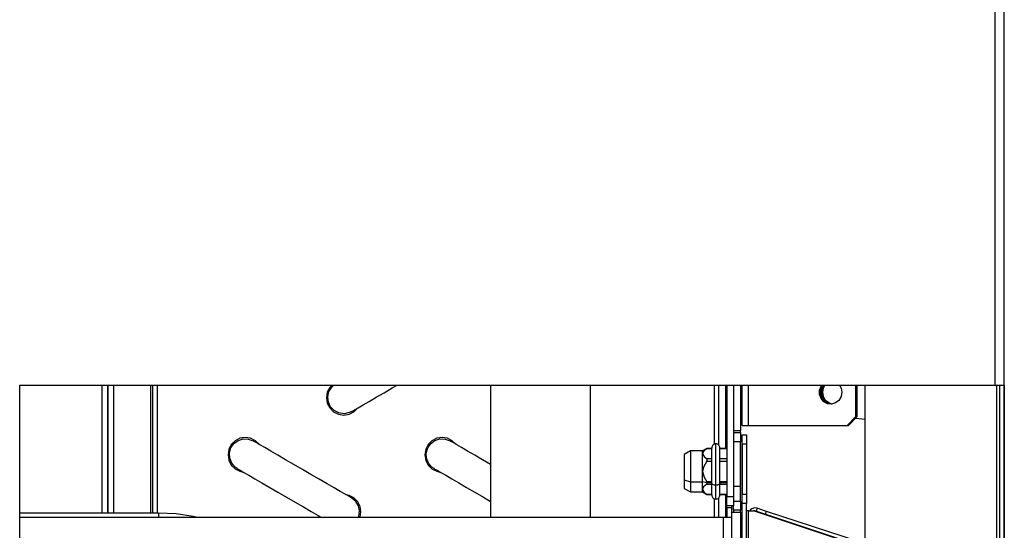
# Model space of a CAD drawing. Header units: millimetres. Extents: x 0 to 39025, y -31299 to 8400.
# Tile 205 of 256: x 17441 to 17657, y -13677 to -13565. Entities that reach past the tile are written whole.
import ezdxf

# ---------------------------------------------------------------- set-up
doc = ezdxf.new("R2010")
doc.units = ezdxf.units.MM

# ---------------------------------------------------------------- blocks, each defined once
blk = doc.blocks.new('*U63')
at = {"lineweight": 25}
for points in [[(713, 557.15), (713, 557.15), (713, 1241.42), (713, 1241.42)], [(715, 557.15), (715, 557.15), (715, 1241.81), (715, 1241.81)], [(498.4, 557.15), (498.4, 557.15), (713, 557.15), (713, 557.15)], [(498.4, 16.45), (498.4, 16.45), (498.4, 557.15), (498.4, 557.15)], [(516.46, 557.15), (516.46, 557.15), (516.46, 529), (516.46, 529)], [(517.69, 557.15), (517.69, 557.15), (517.69, 529), (517.69, 529)], [(517.82, 557.15), (517.82, 557.15), (517.82, 529), (517.82, 529)], [(519.05, 557.15), (519.05, 557.15), (519.05, 529), (519.05, 529)], [(527.2, 557.15), (527.2, 557.15), (527.2, 529), (527.2, 529)], [(527.65, 557.15), (527.65, 557.15), (527.65, 529), (527.65, 529)], [(528.65, 557.15), (528.65, 557.15), (528.65, 529), (528.65, 529)], [(601.98, 557.15), (601.98, 557.15), (601.98, 528.1), (601.98, 528.1)], [(623.98, 528.1), (623.98, 528.1), (623.98, 557.15), (623.98, 557.15)], [(651.15, 557.15), (651.15, 557.15), (651.15, 544.12), (651.15, 544.12)], [(652.15, 557.15), (652.15, 557.15), (652.15, 543.99), (652.15, 543.99)], [(653.65, 557.15), (653.65, 557.15), (653.65, 543.21), (653.65, 543.21)], [(653.95, 557.15), (653.95, 557.15), (653.95, 532.62), (653.95, 532.62)], [(655.45, 557.15), (655.45, 557.15), (655.45, 532.62), (655.45, 532.62)], [(656.95, 557.15), (656.95, 557.15), (656.95, 547.2), (656.95, 547.2)], [(657.32, 548.25), (657.32, 548.25), (657.32, 557.15), (657.32, 557.15)], [(658.7, 548.25), (658.7, 548.25), (658.7, 557.15), (658.7, 557.15)], [(682.32, 550.26), (682.32, 550.26), (682.32, 557.15), (682.32, 557.15)], [(682.63, 550.26), (682.63, 550.26), (682.63, 557.15), (682.63, 557.15)], [(684.42, 18.46), (684.42, 18.46), (684.42, 557.15), (684.42, 557.15)], [(713.31, 557.15), (713.31, 557.15), (713.31, 16.45), (713.31, 16.45)], [(713.91, 557.15), (713.91, 557.15), (713.91, 16.45), (713.91, 16.45)], [(714.96, 557.15), (714.96, 557.15), (714.96, 16.45), (714.96, 16.45)], [(715, 85.75), (715, 85.75), (715, 557.15), (715, 557.15)], [(682.32, 550.26), (682.32, 550.26), (680.42, 548.25), (680.42, 548.25)], [(680.72, 548.25), (680.72, 548.25), (682.63, 550.26), (682.63, 550.26)], [(682.63, 550.26), (682.63, 550.26), (682.32, 550.26), (682.32, 550.26)], [(658.7, 548.25), (658.7, 548.25), (680.42, 548.25), (680.42, 548.25)], [(680.42, 548.25), (680.42, 548.25), (680.72, 548.25), (680.72, 548.25)], [(682.23, 549.85), (682.23, 549.85), (684.42, 549.68), (684.42, 549.68)], [(653.65, 547.2), (653.65, 547.2), (653.95, 547.2), (653.95, 547.2)], [(655.45, 546.69), (655.45, 546.69), (656.95, 546.69), (656.95, 546.69)], [(656.95, 546.69), (656.95, 546.69), (656.95, 547.2), (656.95, 547.2)], [(656.95, 546.69), (656.95, 546.69), (656.95, 544.69), (656.95, 544.69)], [(657.32, 546.2), (657.32, 546.2), (658.32, 546.2), (658.32, 546.2)], [(657.32, 544.18), (657.32, 544.18), (657.32, 546.2), (657.32, 546.2)], [(657.32, 546.19), (657.32, 546.19), (657.32, 546.19), (657.32, 546.19)], [(657.32, 544.18), (657.32, 544.18), (657.32, 546.19), (657.32, 546.19)], [(658.32, 546.2), (658.32, 546.2), (658.32, 544.18), (658.32, 544.18)], [(653.95, 543.77), (653.95, 543.77), (653.65, 543.77), (653.65, 543.77)], [(656.95, 544.69), (656.95, 544.69), (655.45, 544.69), (655.45, 544.69)], [(658.32, 544.18), (658.32, 544.18), (657.32, 544.18), (657.32, 544.18)], [(657.32, 544.18), (657.32, 544.18), (657.32, 533.13), (657.32, 533.13)], [(657.32, 544.18), (657.32, 544.18), (657.32, 544.18), (657.32, 544.18)], [(657.32, 115.01), (657.32, 115.01), (657.32, 544.18), (657.32, 544.18)], [(658.32, 544.18), (658.32, 544.18), (658.32, 533.13), (658.32, 533.13)], [(645.95, 542.67), (645.95, 542.67), (644.6, 541.88), (644.6, 541.88)], [(648.64, 542.67), (648.64, 542.67), (645.95, 542.67), (645.95, 542.67)], [(649.57, 543.21), (649.57, 543.21), (648.64, 542.67), (648.64, 542.67)], [(650.65, 543.21), (650.65, 543.21), (649.57, 543.21), (649.57, 543.21)], [(649.57, 543.2), (649.57, 543.2), (650.65, 543.2), (650.65, 543.2)], [(653.95, 543.21), (653.95, 543.21), (652.45, 543.21), (652.45, 543.21)], [(652.45, 543.2), (652.45, 543.2), (653.95, 543.2), (653.95, 543.2)], [(650.65, 540.92), (650.65, 540.92), (649.57, 540.92), (649.57, 540.92)], [(649.57, 540.43), (649.57, 540.43), (650.65, 540.43), (650.65, 540.43)], [(653.95, 540.92), (653.95, 540.92), (652.45, 540.92), (652.45, 540.92)], [(652.45, 540.43), (652.45, 540.43), (653.95, 540.43), (653.95, 540.43)], [(644.6, 536.28), (644.6, 536.28), (645.95, 535.89), (645.95, 535.89)], [(645.95, 535.89), (645.95, 535.89), (648.64, 535.89), (648.64, 535.89)], [(649.57, 535.62), (649.57, 535.62), (648.64, 535.89), (648.64, 535.89)], [(650.65, 535.87), (650.65, 535.87), (649.57, 535.87), (649.57, 535.87)], [(650.65, 535.62), (650.65, 535.62), (649.57, 535.62), (649.57, 535.62)], [(649.57, 535.38), (649.57, 535.38), (650.65, 535.38), (650.65, 535.38)], [(653.95, 535.87), (653.95, 535.87), (652.45, 535.87), (652.45, 535.87)], [(653.95, 535.62), (653.95, 535.62), (652.45, 535.62), (652.45, 535.62)], [(652.45, 535.38), (652.45, 535.38), (653.95, 535.38), (653.95, 535.38)], [(644.6, 534.42), (644.6, 534.42), (645.95, 533.64), (645.95, 533.64)], [(645.95, 533.64), (645.95, 533.64), (648.64, 533.64), (648.64, 533.64)], [(648.64, 533.64), (648.64, 533.64), (649.57, 533.1), (649.57, 533.1)], [(650.65, 533.11), (650.65, 533.11), (649.57, 533.11), (649.57, 533.11)], [(649.57, 533.11), (649.57, 533.11), (649.57, 533.1), (649.57, 533.1)], [(649.57, 533.1), (649.57, 533.1), (650.65, 533.1), (650.65, 533.1)], [(653.95, 533.11), (653.95, 533.11), (652.45, 533.11), (652.45, 533.11)], [(652.45, 533.1), (652.45, 533.1), (653.95, 533.1), (653.95, 533.1)], [(653.65, 533.1), (653.65, 533.1), (653.65, 528.1), (653.65, 528.1)], [(655.45, 534.89), (655.45, 534.89), (656.95, 534.89), (656.95, 534.89)], [(657.32, 533.13), (657.32, 533.13), (658.32, 533.13), (658.32, 533.13)], [(657.32, 531.12), (657.32, 531.12), (657.32, 533.13), (657.32, 533.13)], [(658.32, 533.13), (658.32, 533.13), (658.32, 531.12), (658.32, 531.12)], [(651.15, 532.18), (651.15, 532.18), (651.15, 528.1), (651.15, 528.1)], [(652.15, 532.31), (652.15, 532.31), (652.15, 528.1), (652.15, 528.1)], [(653.65, 532.53), (653.65, 532.53), (653.95, 532.53), (653.95, 532.53)], [(653.95, 532.62), (653.95, 532.62), (655.45, 532.62), (655.45, 532.62)], [(653.95, 530.61), (653.95, 530.61), (653.95, 532.62), (653.95, 532.62)], [(655.45, 532.62), (655.45, 532.62), (655.45, 530.61), (655.45, 530.61)], [(655.45, 531.62), (655.45, 531.62), (656.95, 531.62), (656.95, 531.62)], [(656.95, 531.62), (656.95, 531.62), (656.95, 529.61), (656.95, 529.61)], [(658.32, 531.12), (658.32, 531.12), (657.32, 531.12), (657.32, 531.12)], [(657.32, 116.46), (657.32, 116.46), (657.32, 531.12), (657.32, 531.12)], [(658.32, 116.46), (658.32, 116.46), (658.32, 531.12), (658.32, 531.12)], [(528.97, 529), (528.97, 529), (498.4, 529), (498.4, 529)], [(653.65, 529.11), (653.65, 529.11), (653.95, 529.11), (653.95, 529.11)], [(653.95, 530.11), (653.95, 530.11), (653.95, 530.61), (653.95, 530.61)], [(655.45, 530.61), (655.45, 530.61), (653.95, 530.61), (653.95, 530.61)], [(654.95, 530.11), (654.95, 530.11), (653.95, 530.11), (653.95, 530.11)], [(653.95, 530.11), (653.95, 530.11), (653.95, 528.1), (653.95, 528.1)], [(654.95, 530.61), (654.95, 530.61), (654.95, 530.11), (654.95, 530.11)], [(654.95, 530.11), (654.95, 530.11), (654.95, 528.1), (654.95, 528.1)], [(655.45, 529.61), (655.45, 529.61), (655.45, 530.61), (655.45, 530.61)], [(656.95, 529.61), (656.95, 529.61), (655.45, 529.61), (655.45, 529.61)], [(655.45, 529.61), (655.45, 529.61), (655.45, 529.11), (655.45, 529.11)], [(656.95, 529.11), (656.95, 529.11), (656.95, 529.61), (656.95, 529.61)], [(656.95, 529.11), (656.95, 529.11), (656.95, 120.93), (656.95, 120.93)], [(658.7, 113.77), (658.7, 113.77), (658.7, 529.5), (658.7, 529.5)], [(658.7, 529.5), (658.7, 529.5), (659.79, 529.5), (659.79, 529.5)], [(680.52, 522.6), (680.52, 522.6), (659.79, 529.5), (659.79, 529.5)], [(660.1, 529.5), (660.1, 529.5), (659.79, 529.5), (659.79, 529.5)], [(680.83, 522.6), (680.83, 522.6), (660.1, 529.5), (660.1, 529.5)], [(662.61, 529.44), (662.61, 529.44), (662.37, 528.67), (662.37, 528.67)], [(662.61, 529.44), (662.61, 529.44), (683.08, 522.75), (683.08, 522.75)], [(498.4, 528.1), (498.4, 528.1), (653.15, 528.1), (653.15, 528.1)], [(653.15, 528.1), (653.15, 528.1), (653.15, 120.93), (653.15, 120.93)], [(654.95, 528.1), (654.95, 528.1), (654.95, 120.93), (654.95, 120.93)], [(658.62, 525.45), (658.62, 525.45), (658.62, 520.19), (658.62, 520.19)], [(658.7, 525.45), (658.7, 525.45), (658.62, 525.45), (658.62, 525.45)]]:
    blk.add_open_spline(points, degree=3, dxfattribs=at)
for points, knots in [([(567.05, 557.15), (567.05, 557.15), (566.6, 556.63), (566.6, 556.63), (566.6, 556.63), (566.06, 555.57), (566.06, 555.57), (566.06, 555.57), (565.87, 554.38), (565.87, 554.38), (565.87, 554.38), (566.06, 553.2), (566.06, 553.2), (566.06, 553.2), (566.6, 552.14), (566.6, 552.14), (566.6, 552.14), (567.44, 551.29), (567.44, 551.29), (567.44, 551.29), (568.5, 550.75), (568.5, 550.75), (568.5, 550.75), (569.68, 550.57), (569.68, 550.57), (569.68, 550.57), (570.85, 550.75), (570.85, 550.75), (570.85, 550.75), (571.91, 551.29), (571.91, 551.29), (571.91, 551.29), (572.7, 552.08), (572.7, 552.08)], [0, 0, 0, 0, 1, 1, 1, 2, 2, 2, 3, 3, 3, 4, 4, 4, 5, 5, 5, 6, 6, 6, 7, 7, 7, 8, 8, 8, 9, 9, 9, 10, 10, 10, 11, 11, 11, 11]), ([(571.43, 551.34), (571.43, 551.34), (570.91, 551.09), (570.91, 551.09), (570.91, 551.09), (569.77, 550.86), (569.77, 550.86), (569.77, 550.86), (568.63, 551.03), (568.63, 551.03), (568.63, 551.03), (567.6, 551.55), (567.6, 551.55), (567.6, 551.55), (566.8, 552.38), (566.8, 552.38), (566.8, 552.38), (566.3, 553.42), (566.3, 553.42), (566.3, 553.42), (566.18, 554.58), (566.18, 554.58), (566.18, 554.58), (566.43, 555.71), (566.43, 555.71), (566.43, 555.71), (567.04, 556.69), (567.04, 556.69), (567.04, 556.69), (567.51, 557.15), (567.51, 557.15)], [0, 0, 0, 0, 1, 1, 1, 2, 2, 2, 3, 3, 3, 4, 4, 4, 5, 5, 5, 6, 6, 6, 7, 7, 7, 8, 8, 8, 9, 9, 9, 10, 10, 10, 10]), ([(571.43, 551.34), (571.43, 551.34), (571.59, 551.43), (571.59, 551.43), (571.59, 551.43), (572.08, 551.72), (572.08, 551.72), (572.08, 551.72), (572.87, 552.18), (572.87, 552.18), (572.87, 552.18), (573.96, 552.81), (573.96, 552.81), (573.96, 552.81), (575.29, 553.58), (575.29, 553.58), (575.29, 553.58), (576.84, 554.48), (576.84, 554.48), (576.84, 554.48), (578.55, 555.47), (578.55, 555.47), (578.55, 555.47), (580.37, 556.53), (580.37, 556.53), (580.37, 556.53), (581.44, 557.15), (581.44, 557.15)], [0, 0, 0, 0, 1, 1, 1, 2, 2, 2, 3, 3, 3, 4, 4, 4, 5, 5, 5, 6, 6, 6, 7, 7, 7, 8, 8, 8, 9, 9, 9, 9]), ([(679.26, 555.57), (679.26, 555.57), (679.09, 554.62), (679.09, 554.62), (679.09, 554.62), (678.61, 553.8), (678.61, 553.8), (678.61, 553.8), (677.89, 553.23), (677.89, 553.23), (677.89, 553.23), (677.01, 552.96), (677.01, 552.96), (677.01, 552.96), (676.1, 553.05), (676.1, 553.05), (676.1, 553.05), (675.29, 553.48), (675.29, 553.48), (675.29, 553.48), (674.68, 554.19), (674.68, 554.19), (674.68, 554.19), (674.35, 555.08), (674.35, 555.08), (674.35, 555.08), (674.35, 556.04), (674.35, 556.04), (674.35, 556.04), (674.68, 556.94), (674.68, 556.94), (674.68, 556.94), (674.82, 557.15), (674.82, 557.15)], [0, 0, 0, 0, 1, 1, 1, 2, 2, 2, 3, 3, 3, 4, 4, 4, 5, 5, 5, 6, 6, 6, 7, 7, 7, 8, 8, 8, 9, 9, 9, 10, 10, 10, 11, 11, 11, 11]), ([(676.94, 552.96), (676.94, 552.96), (676.41, 553.05), (676.41, 553.05), (676.41, 553.05), (675.6, 553.48), (675.6, 553.48), (675.6, 553.48), (674.99, 554.19), (674.99, 554.19), (674.99, 554.19), (674.66, 555.08), (674.66, 555.08), (674.66, 555.08), (674.66, 556.04), (674.66, 556.04), (674.66, 556.04), (674.99, 556.94), (674.99, 556.94), (674.99, 556.94), (675.12, 557.15), (675.12, 557.15)], [0, 0, 0, 0, 1, 1, 1, 2, 2, 2, 3, 3, 3, 4, 4, 4, 5, 5, 5, 6, 6, 6, 7, 7, 7, 7]), ([(674.8, 555.56), (674.8, 555.56), (674.96, 556.5), (674.96, 556.5), (674.96, 556.5), (675.31, 557.15), (675.31, 557.15)], [0, 0, 0, 0, 1, 1, 1, 2, 2, 2, 2]), ([(675.05, 555.57), (675.05, 555.57), (675.21, 556.51), (675.21, 556.51), (675.21, 556.51), (675.55, 557.15), (675.55, 557.15)], [0, 0, 0, 0, 1, 1, 1, 2, 2, 2, 2]), ([(678.75, 557.15), (678.75, 557.15), (679.09, 556.51), (679.09, 556.51), (679.09, 556.51), (679.26, 555.57), (679.26, 555.57)], [0, 0, 0, 0, 1, 1, 1, 2, 2, 2, 2]), ([(713, 557.15), (713, 557.15), (713.44, 557.15), (713.44, 557.15), (713.44, 557.15), (713.86, 557.15), (713.86, 557.15), (713.86, 557.15), (714.23, 557.15), (714.23, 557.15), (714.23, 557.15), (714.55, 557.15), (714.55, 557.15), (714.55, 557.15), (714.79, 557.15), (714.79, 557.15), (714.79, 557.15), (714.94, 557.15), (714.94, 557.15), (714.94, 557.15), (715, 557.15), (715, 557.15)], [0, 0, 0, 0, 1, 1, 1, 2, 2, 2, 3, 3, 3, 4, 4, 4, 5, 5, 5, 6, 6, 6, 7, 7, 7, 7]), ([(677.01, 552.96), (677.01, 552.96), (676.17, 553.22), (676.17, 553.22), (676.17, 553.22), (675.45, 553.8), (675.45, 553.8), (675.45, 553.8), (674.97, 554.62), (674.97, 554.62), (674.97, 554.62), (674.8, 555.56), (674.8, 555.56)], [0, 0, 0, 0, 1, 1, 1, 2, 2, 2, 3, 3, 3, 4, 4, 4, 4]), ([(677.15, 552.98), (677.15, 552.98), (676.42, 553.23), (676.42, 553.23), (676.42, 553.23), (675.69, 553.8), (675.69, 553.8), (675.69, 553.8), (675.22, 554.62), (675.22, 554.62), (675.22, 554.62), (675.05, 555.57), (675.05, 555.57)], [0, 0, 0, 0, 1, 1, 1, 2, 2, 2, 3, 3, 3, 4, 4, 4, 4]), ([(657.32, 548.25), (657.32, 548.25), (657.34, 548.25), (657.34, 548.25), (657.34, 548.25), (657.42, 548.25), (657.42, 548.25), (657.42, 548.25), (657.54, 548.25), (657.54, 548.25), (657.54, 548.25), (657.7, 548.25), (657.7, 548.25), (657.7, 548.25), (657.91, 548.25), (657.91, 548.25), (657.91, 548.25), (658.15, 548.25), (658.15, 548.25), (658.15, 548.25), (658.41, 548.25), (658.41, 548.25), (658.41, 548.25), (658.7, 548.25), (658.7, 548.25)], [0, 0, 0, 0, 1, 1, 1, 2, 2, 2, 3, 3, 3, 4, 4, 4, 5, 5, 5, 6, 6, 6, 7, 7, 7, 8, 8, 8, 8]), ([(655.45, 547.2), (655.45, 547.2), (655.84, 547.2), (655.84, 547.2), (655.84, 547.2), (656.22, 547.2), (656.22, 547.2), (656.22, 547.2), (656.53, 547.2), (656.53, 547.2), (656.53, 547.2), (656.76, 547.2), (656.76, 547.2), (656.76, 547.2), (656.9, 547.2), (656.9, 547.2), (656.9, 547.2), (656.95, 547.2), (656.95, 547.2)], [0, 0, 0, 0, 1, 1, 1, 2, 2, 2, 3, 3, 3, 4, 4, 4, 5, 5, 5, 6, 6, 6, 6]), ([(551.06, 544.12), (551.06, 544.12), (550.26, 544.91), (550.26, 544.91), (550.26, 544.91), (549.2, 545.45), (549.2, 545.45), (549.2, 545.45), (548.02, 545.64), (548.02, 545.64), (548.02, 545.64), (546.85, 545.45), (546.85, 545.45), (546.85, 545.45), (545.79, 544.91), (545.79, 544.91), (545.79, 544.91), (544.95, 544.06), (544.95, 544.06), (544.95, 544.06), (544.41, 543), (544.41, 543), (544.41, 543), (544.23, 541.82), (544.23, 541.82), (544.23, 541.82), (544.41, 540.64), (544.41, 540.64), (544.41, 540.64), (544.95, 539.57), (544.95, 539.57), (544.95, 539.57), (545.79, 538.73), (545.79, 538.73), (545.79, 538.73), (546.85, 538.18), (546.85, 538.18), (546.85, 538.18), (547.56, 538.03), (547.56, 538.03)], [0, 0, 0, 0, 1, 1, 1, 2, 2, 2, 3, 3, 3, 4, 4, 4, 5, 5, 5, 6, 6, 6, 7, 7, 7, 8, 8, 8, 9, 9, 9, 10, 10, 10, 11, 11, 11, 12, 12, 12, 13, 13, 13, 13]), ([(546.27, 538.77), (546.27, 538.77), (545.8, 539.11), (545.8, 539.11), (545.8, 539.11), (545.05, 539.98), (545.05, 539.98), (545.05, 539.98), (544.61, 541.05), (544.61, 541.05), (544.61, 541.05), (544.55, 542.21), (544.55, 542.21), (544.55, 542.21), (544.86, 543.32), (544.86, 543.32), (544.86, 543.32), (545.52, 544.27), (545.52, 544.27), (545.52, 544.27), (546.44, 544.96), (546.44, 544.96), (546.44, 544.96), (547.54, 545.3), (547.54, 545.3), (547.54, 545.3), (548.69, 545.27), (548.69, 545.27), (548.69, 545.27), (549.77, 544.86), (549.77, 544.86)], [0, 0, 0, 0, 1, 1, 1, 2, 2, 2, 3, 3, 3, 4, 4, 4, 5, 5, 5, 6, 6, 6, 7, 7, 7, 8, 8, 8, 9, 9, 9, 10, 10, 10, 10]), ([(571.43, 532.3), (571.43, 532.3), (571.26, 532.4), (571.26, 532.4), (571.26, 532.4), (570.77, 532.68), (570.77, 532.68), (570.77, 532.68), (569.97, 533.14), (569.97, 533.14), (569.97, 533.14), (568.89, 533.77), (568.89, 533.77), (568.89, 533.77), (567.56, 534.55), (567.56, 534.55), (567.56, 534.55), (566.02, 535.44), (566.02, 535.44), (566.02, 535.44), (564.3, 536.43), (564.3, 536.43), (564.3, 536.43), (562.48, 537.5), (562.48, 537.5), (562.48, 537.5), (560.6, 538.58), (560.6, 538.58), (560.6, 538.58), (558.72, 539.67), (558.72, 539.67), (558.72, 539.67), (556.9, 540.73), (556.9, 540.73), (556.9, 540.73), (555.19, 541.72), (555.19, 541.72), (555.19, 541.72), (553.64, 542.62), (553.64, 542.62), (553.64, 542.62), (552.31, 543.4), (552.31, 543.4), (552.31, 543.4), (551.23, 544.03), (551.23, 544.03), (551.23, 544.03), (550.43, 544.49), (550.43, 544.49), (550.43, 544.49), (549.94, 544.77), (549.94, 544.77), (549.94, 544.77), (549.77, 544.86), (549.77, 544.86)], [0, 0, 0, 0, 1, 1, 1, 2, 2, 2, 3, 3, 3, 4, 4, 4, 5, 5, 5, 6, 6, 6, 7, 7, 7, 8, 8, 8, 9, 9, 9, 10, 10, 10, 11, 11, 11, 12, 12, 12, 13, 13, 13, 14, 14, 14, 15, 15, 15, 16, 16, 16, 17, 17, 17, 18, 18, 18, 18]), ([(594.36, 544.12), (594.36, 544.12), (593.56, 544.91), (593.56, 544.91), (593.56, 544.91), (592.5, 545.45), (592.5, 545.45), (592.5, 545.45), (591.32, 545.64), (591.32, 545.64), (591.32, 545.64), (590.15, 545.45), (590.15, 545.45), (590.15, 545.45), (589.09, 544.91), (589.09, 544.91), (589.09, 544.91), (588.25, 544.06), (588.25, 544.06), (588.25, 544.06), (587.71, 543), (587.71, 543), (587.71, 543), (587.53, 541.82), (587.53, 541.82), (587.53, 541.82), (587.71, 540.64), (587.71, 540.64), (587.71, 540.64), (588.25, 539.57), (588.25, 539.57), (588.25, 539.57), (589.09, 538.73), (589.09, 538.73), (589.09, 538.73), (590.15, 538.18), (590.15, 538.18), (590.15, 538.18), (590.86, 538.03), (590.86, 538.03)], [0, 0, 0, 0, 1, 1, 1, 2, 2, 2, 3, 3, 3, 4, 4, 4, 5, 5, 5, 6, 6, 6, 7, 7, 7, 8, 8, 8, 9, 9, 9, 10, 10, 10, 11, 11, 11, 12, 12, 12, 13, 13, 13, 13]), ([(589.57, 538.77), (589.57, 538.77), (589.1, 539.11), (589.1, 539.11), (589.1, 539.11), (588.35, 539.98), (588.35, 539.98), (588.35, 539.98), (587.91, 541.05), (587.91, 541.05), (587.91, 541.05), (587.85, 542.21), (587.85, 542.21), (587.85, 542.21), (588.16, 543.32), (588.16, 543.32), (588.16, 543.32), (588.82, 544.27), (588.82, 544.27), (588.82, 544.27), (589.74, 544.96), (589.74, 544.96), (589.74, 544.96), (590.84, 545.3), (590.84, 545.3), (590.84, 545.3), (591.99, 545.27), (591.99, 545.27), (591.99, 545.27), (593.07, 544.86), (593.07, 544.86)], [0, 0, 0, 0, 1, 1, 1, 2, 2, 2, 3, 3, 3, 4, 4, 4, 5, 5, 5, 6, 6, 6, 7, 7, 7, 8, 8, 8, 9, 9, 9, 10, 10, 10, 10]), ([(601.98, 539.7), (601.98, 539.7), (600.2, 540.73), (600.2, 540.73), (600.2, 540.73), (598.49, 541.72), (598.49, 541.72), (598.49, 541.72), (596.94, 542.62), (596.94, 542.62), (596.94, 542.62), (595.61, 543.4), (595.61, 543.4), (595.61, 543.4), (594.53, 544.03), (594.53, 544.03), (594.53, 544.03), (593.73, 544.49), (593.73, 544.49), (593.73, 544.49), (593.24, 544.77), (593.24, 544.77), (593.24, 544.77), (593.07, 544.86), (593.07, 544.86)], [0, 0, 0, 0, 1, 1, 1, 2, 2, 2, 3, 3, 3, 4, 4, 4, 5, 5, 5, 6, 6, 6, 7, 7, 7, 8, 8, 8, 8]), ([(651.55, 544.22), (651.55, 544.22), (651.38, 544.2), (651.38, 544.2), (651.38, 544.2), (651.21, 544.15), (651.21, 544.15), (651.21, 544.15), (651.06, 544.06), (651.06, 544.06), (651.06, 544.06), (650.91, 543.95), (650.91, 543.95), (650.91, 543.95), (650.81, 543.82), (650.81, 543.82), (650.81, 543.82), (650.72, 543.66), (650.72, 543.66), (650.72, 543.66), (650.67, 543.49), (650.67, 543.49), (650.67, 543.49), (650.65, 543.31), (650.65, 543.31)], [0, 0, 0, 0, 1, 1, 1, 2, 2, 2, 3, 3, 3, 4, 4, 4, 5, 5, 5, 6, 6, 6, 7, 7, 7, 8, 8, 8, 8]), ([(652.45, 543.31), (652.45, 543.31), (652.43, 543.49), (652.43, 543.49), (652.43, 543.49), (652.38, 543.66), (652.38, 543.66), (652.38, 543.66), (652.3, 543.82), (652.3, 543.82), (652.3, 543.82), (652.18, 543.95), (652.18, 543.95), (652.18, 543.95), (652.05, 544.06), (652.05, 544.06), (652.05, 544.06), (651.9, 544.15), (651.9, 544.15), (651.9, 544.15), (651.73, 544.2), (651.73, 544.2), (651.73, 544.2), (651.55, 544.22), (651.55, 544.22)], [0, 0, 0, 0, 1, 1, 1, 2, 2, 2, 3, 3, 3, 4, 4, 4, 5, 5, 5, 6, 6, 6, 7, 7, 7, 8, 8, 8, 8]), ([(651.55, 535.12), (651.55, 535.12), (651.55, 536.46), (651.55, 536.46), (651.55, 536.46), (651.55, 537.91), (651.55, 537.91), (651.55, 537.91), (651.55, 539.36), (651.55, 539.36), (651.55, 539.36), (651.55, 540.75), (651.55, 540.75), (651.55, 540.75), (651.55, 541.99), (651.55, 541.99), (651.55, 541.99), (651.55, 543), (651.55, 543), (651.55, 543), (651.55, 543.73), (651.55, 543.73), (651.55, 543.73), (651.55, 544.13), (651.55, 544.13), (651.55, 544.13), (651.55, 544.22), (651.55, 544.22)], [0, 0, 0, 0, 1, 1, 1, 2, 2, 2, 3, 3, 3, 4, 4, 4, 5, 5, 5, 6, 6, 6, 7, 7, 7, 8, 8, 8, 9, 9, 9, 9]), ([(656.95, 534.89), (656.95, 534.89), (656.95, 536.33), (656.95, 536.33), (656.95, 536.33), (656.95, 537.89), (656.95, 537.89), (656.95, 537.89), (656.95, 539.46), (656.95, 539.46), (656.95, 539.46), (656.95, 540.95), (656.95, 540.95), (656.95, 540.95), (656.95, 542.28), (656.95, 542.28), (656.95, 542.28), (656.95, 543.38), (656.95, 543.38), (656.95, 543.38), (656.95, 544.16), (656.95, 544.16), (656.95, 544.16), (656.95, 544.6), (656.95, 544.6), (656.95, 544.6), (656.95, 544.69), (656.95, 544.69)], [0, 0, 0, 0, 1, 1, 1, 2, 2, 2, 3, 3, 3, 4, 4, 4, 5, 5, 5, 6, 6, 6, 7, 7, 7, 8, 8, 8, 9, 9, 9, 9]), ([(644.6, 541.88), (644.6, 541.88), (644.6, 541.8), (644.6, 541.8), (644.6, 541.8), (644.6, 541.38), (644.6, 541.38), (644.6, 541.38), (644.6, 540.65), (644.6, 540.65), (644.6, 540.65), (644.6, 539.67), (644.6, 539.67), (644.6, 539.67), (644.6, 538.54), (644.6, 538.54), (644.6, 538.54), (644.6, 537.38), (644.6, 537.38), (644.6, 537.38), (644.6, 536.28), (644.6, 536.28)], [0, 0, 0, 0, 1, 1, 1, 2, 2, 2, 3, 3, 3, 4, 4, 4, 5, 5, 5, 6, 6, 6, 7, 7, 7, 7]), ([(645.95, 542.67), (645.95, 542.67), (645.95, 542.64), (645.95, 542.64), (645.95, 542.64), (645.95, 542.34), (645.95, 542.34), (645.95, 542.34), (645.95, 541.69), (645.95, 541.69), (645.95, 541.69), (645.95, 540.77), (645.95, 540.77), (645.95, 540.77), (645.95, 539.62), (645.95, 539.62), (645.95, 539.62), (645.95, 538.37), (645.95, 538.37), (645.95, 538.37), (645.95, 537.09), (645.95, 537.09), (645.95, 537.09), (645.95, 535.89), (645.95, 535.89)], [0, 0, 0, 0, 1, 1, 1, 2, 2, 2, 3, 3, 3, 4, 4, 4, 5, 5, 5, 6, 6, 6, 7, 7, 7, 8, 8, 8, 8]), ([(649.57, 543.2), (649.57, 543.2), (648.83, 542.55), (648.83, 542.55), (648.83, 542.55), (648.64, 542.06), (648.64, 542.06)], [0, 0, 0, 0, 1, 1, 1, 2, 2, 2, 2]), ([(648.64, 542.06), (648.64, 542.06), (648.64, 542.32), (648.64, 542.32), (648.64, 542.32), (648.64, 542.51), (648.64, 542.51), (648.64, 542.51), (648.64, 542.62), (648.64, 542.62), (648.64, 542.62), (648.64, 542.67), (648.64, 542.67)], [0, 0, 0, 0, 1, 1, 1, 2, 2, 2, 3, 3, 3, 4, 4, 4, 4]), ([(648.64, 538.15), (648.64, 538.15), (648.64, 538.74), (648.64, 538.74), (648.64, 538.74), (648.64, 539.32), (648.64, 539.32), (648.64, 539.32), (648.64, 539.88), (648.64, 539.88), (648.64, 539.88), (648.64, 540.4), (648.64, 540.4), (648.64, 540.4), (648.64, 540.9), (648.64, 540.9), (648.64, 540.9), (648.64, 541.34), (648.64, 541.34), (648.64, 541.34), (648.64, 541.73), (648.64, 541.73), (648.64, 541.73), (648.64, 542.06), (648.64, 542.06)], [0, 0, 0, 0, 1, 1, 1, 2, 2, 2, 3, 3, 3, 4, 4, 4, 5, 5, 5, 6, 6, 6, 7, 7, 7, 8, 8, 8, 8]), ([(648.64, 542.06), (648.64, 542.06), (648.94, 541.43), (648.94, 541.43), (648.94, 541.43), (649.57, 540.92), (649.57, 540.92)], [0, 0, 0, 0, 1, 1, 1, 2, 2, 2, 2]), ([(649.57, 543.21), (649.57, 543.21), (649.57, 543.21), (649.57, 543.21), (649.57, 543.21), (649.57, 543.2), (649.57, 543.2)], [0, 0, 0, 0, 1, 1, 1, 2, 2, 2, 2]), ([(650.65, 535.57), (650.65, 535.57), (650.65, 536.82), (650.65, 536.82), (650.65, 536.82), (650.65, 538.15), (650.65, 538.15), (650.65, 538.15), (650.65, 539.49), (650.65, 539.49), (650.65, 539.49), (650.65, 540.73), (650.65, 540.73), (650.65, 540.73), (650.65, 541.8), (650.65, 541.8), (650.65, 541.8), (650.65, 542.62), (650.65, 542.62), (650.65, 542.62), (650.65, 543.13), (650.65, 543.13), (650.65, 543.13), (650.65, 543.31), (650.65, 543.31)], [0, 0, 0, 0, 1, 1, 1, 2, 2, 2, 3, 3, 3, 4, 4, 4, 5, 5, 5, 6, 6, 6, 7, 7, 7, 8, 8, 8, 8]), ([(652.45, 535.57), (652.45, 535.57), (652.45, 536.82), (652.45, 536.82), (652.45, 536.82), (652.45, 538.15), (652.45, 538.15), (652.45, 538.15), (652.45, 539.49), (652.45, 539.49), (652.45, 539.49), (652.45, 540.73), (652.45, 540.73), (652.45, 540.73), (652.45, 541.8), (652.45, 541.8), (652.45, 541.8), (652.45, 542.62), (652.45, 542.62), (652.45, 542.62), (652.45, 543.13), (652.45, 543.13), (652.45, 543.13), (652.45, 543.31), (652.45, 543.31)], [0, 0, 0, 0, 1, 1, 1, 2, 2, 2, 3, 3, 3, 4, 4, 4, 5, 5, 5, 6, 6, 6, 7, 7, 7, 8, 8, 8, 8]), ([(649.57, 540.43), (649.57, 540.43), (648.83, 539.13), (648.83, 539.13), (648.83, 539.13), (648.64, 538.15), (648.64, 538.15)], [0, 0, 0, 0, 1, 1, 1, 2, 2, 2, 2]), ([(649.57, 540.92), (649.57, 540.92), (649.57, 540.86), (649.57, 540.86), (649.57, 540.86), (649.57, 540.8), (649.57, 540.8), (649.57, 540.8), (649.57, 540.74), (649.57, 540.74), (649.57, 540.74), (649.57, 540.68), (649.57, 540.68), (649.57, 540.68), (649.57, 540.62), (649.57, 540.62), (649.57, 540.62), (649.57, 540.55), (649.57, 540.55), (649.57, 540.55), (649.57, 540.49), (649.57, 540.49), (649.57, 540.49), (649.57, 540.43), (649.57, 540.43)], [0, 0, 0, 0, 1, 1, 1, 2, 2, 2, 3, 3, 3, 4, 4, 4, 5, 5, 5, 6, 6, 6, 7, 7, 7, 8, 8, 8, 8]), ([(546.27, 538.77), (546.27, 538.77), (546.44, 538.68), (546.44, 538.68), (546.44, 538.68), (546.93, 538.4), (546.93, 538.4), (546.93, 538.4), (547.73, 537.93), (547.73, 537.93), (547.73, 537.93), (548.81, 537.3), (548.81, 537.3), (548.81, 537.3), (550.14, 536.53), (550.14, 536.53), (550.14, 536.53), (551.69, 535.63), (551.69, 535.63), (551.69, 535.63), (553.4, 534.64), (553.4, 534.64), (553.4, 534.64), (555.22, 533.58), (555.22, 533.58), (555.22, 533.58), (557.1, 532.49), (557.1, 532.49), (557.1, 532.49), (558.98, 531.4), (558.98, 531.4), (558.98, 531.4), (560.8, 530.34), (560.8, 530.34), (560.8, 530.34), (562.52, 529.35), (562.52, 529.35), (562.52, 529.35), (564.06, 528.45), (564.06, 528.45), (564.06, 528.45), (564.67, 528.1), (564.67, 528.1)], [0, 0, 0, 0, 1, 1, 1, 2, 2, 2, 3, 3, 3, 4, 4, 4, 5, 5, 5, 6, 6, 6, 7, 7, 7, 8, 8, 8, 9, 9, 9, 10, 10, 10, 11, 11, 11, 12, 12, 12, 13, 13, 13, 14, 14, 14, 14]), ([(589.57, 538.77), (589.57, 538.77), (589.74, 538.68), (589.74, 538.68), (589.74, 538.68), (590.23, 538.4), (590.23, 538.4), (590.23, 538.4), (591.03, 537.93), (591.03, 537.93), (591.03, 537.93), (592.11, 537.3), (592.11, 537.3), (592.11, 537.3), (593.44, 536.53), (593.44, 536.53), (593.44, 536.53), (594.99, 535.63), (594.99, 535.63), (594.99, 535.63), (596.7, 534.64), (596.7, 534.64), (596.7, 534.64), (598.52, 533.58), (598.52, 533.58), (598.52, 533.58), (600.4, 532.49), (600.4, 532.49), (600.4, 532.49), (601.98, 531.57), (601.98, 531.57)], [0, 0, 0, 0, 1, 1, 1, 2, 2, 2, 3, 3, 3, 4, 4, 4, 5, 5, 5, 6, 6, 6, 7, 7, 7, 8, 8, 8, 9, 9, 9, 10, 10, 10, 10]), ([(648.64, 535.89), (648.64, 535.89), (648.64, 536.16), (648.64, 536.16), (648.64, 536.16), (648.64, 536.43), (648.64, 536.43), (648.64, 536.43), (648.64, 536.7), (648.64, 536.7), (648.64, 536.7), (648.64, 536.99), (648.64, 536.99), (648.64, 536.99), (648.64, 537.27), (648.64, 537.27), (648.64, 537.27), (648.64, 537.56), (648.64, 537.56), (648.64, 537.56), (648.64, 537.86), (648.64, 537.86), (648.64, 537.86), (648.64, 538.15), (648.64, 538.15)], [0, 0, 0, 0, 1, 1, 1, 2, 2, 2, 3, 3, 3, 4, 4, 4, 5, 5, 5, 6, 6, 6, 7, 7, 7, 8, 8, 8, 8]), ([(648.64, 538.15), (648.64, 538.15), (648.94, 536.89), (648.94, 536.89), (648.94, 536.89), (649.57, 535.87), (649.57, 535.87)], [0, 0, 0, 0, 1, 1, 1, 2, 2, 2, 2]), ([(644.6, 536.28), (644.6, 536.28), (644.6, 535.38), (644.6, 535.38), (644.6, 535.38), (644.6, 534.74), (644.6, 534.74), (644.6, 534.74), (644.6, 534.44), (644.6, 534.44), (644.6, 534.44), (644.6, 534.42), (644.6, 534.42)], [0, 0, 0, 0, 1, 1, 1, 2, 2, 2, 3, 3, 3, 4, 4, 4, 4]), ([(645.95, 535.89), (645.95, 535.89), (645.95, 534.89), (645.95, 534.89), (645.95, 534.89), (645.95, 534.14), (645.95, 534.14), (645.95, 534.14), (645.95, 533.72), (645.95, 533.72), (645.95, 533.72), (645.95, 533.64), (645.95, 533.64)], [0, 0, 0, 0, 1, 1, 1, 2, 2, 2, 3, 3, 3, 4, 4, 4, 4]), ([(648.64, 534.24), (648.64, 534.24), (648.64, 534.4), (648.64, 534.4), (648.64, 534.4), (648.64, 534.57), (648.64, 534.57), (648.64, 534.57), (648.64, 534.76), (648.64, 534.76), (648.64, 534.76), (648.64, 534.96), (648.64, 534.96), (648.64, 534.96), (648.64, 535.18), (648.64, 535.18), (648.64, 535.18), (648.64, 535.4), (648.64, 535.4), (648.64, 535.4), (648.64, 535.65), (648.64, 535.65), (648.64, 535.65), (648.64, 535.89), (648.64, 535.89)], [0, 0, 0, 0, 1, 1, 1, 2, 2, 2, 3, 3, 3, 4, 4, 4, 5, 5, 5, 6, 6, 6, 7, 7, 7, 8, 8, 8, 8]), ([(649.57, 535.38), (649.57, 535.38), (648.83, 534.74), (648.83, 534.74), (648.83, 534.74), (648.64, 534.24), (648.64, 534.24)], [0, 0, 0, 0, 1, 1, 1, 2, 2, 2, 2]), ([(649.57, 535.87), (649.57, 535.87), (649.57, 535.84), (649.57, 535.84), (649.57, 535.84), (649.57, 535.81), (649.57, 535.81), (649.57, 535.81), (649.57, 535.78), (649.57, 535.78), (649.57, 535.78), (649.57, 535.74), (649.57, 535.74), (649.57, 535.74), (649.57, 535.72), (649.57, 535.72), (649.57, 535.72), (649.57, 535.69), (649.57, 535.69), (649.57, 535.69), (649.57, 535.65), (649.57, 535.65), (649.57, 535.65), (649.57, 535.62), (649.57, 535.62)], [0, 0, 0, 0, 1, 1, 1, 2, 2, 2, 3, 3, 3, 4, 4, 4, 5, 5, 5, 6, 6, 6, 7, 7, 7, 8, 8, 8, 8]), ([(649.57, 535.62), (649.57, 535.62), (649.57, 535.6), (649.57, 535.6), (649.57, 535.6), (649.57, 535.56), (649.57, 535.56), (649.57, 535.56), (649.57, 535.53), (649.57, 535.53), (649.57, 535.53), (649.57, 535.5), (649.57, 535.5), (649.57, 535.5), (649.57, 535.47), (649.57, 535.47), (649.57, 535.47), (649.57, 535.44), (649.57, 535.44), (649.57, 535.44), (649.57, 535.41), (649.57, 535.41), (649.57, 535.41), (649.57, 535.38), (649.57, 535.38)], [0, 0, 0, 0, 1, 1, 1, 2, 2, 2, 3, 3, 3, 4, 4, 4, 5, 5, 5, 6, 6, 6, 7, 7, 7, 8, 8, 8, 8]), ([(651.55, 535.12), (651.55, 535.12), (651.38, 535.13), (651.38, 535.13), (651.38, 535.13), (651.21, 535.15), (651.21, 535.15), (651.21, 535.15), (651.06, 535.19), (651.06, 535.19), (651.06, 535.19), (650.91, 535.25), (650.91, 535.25), (650.91, 535.25), (650.81, 535.32), (650.81, 535.32), (650.81, 535.32), (650.72, 535.4), (650.72, 535.4), (650.72, 535.4), (650.67, 535.48), (650.67, 535.48), (650.67, 535.48), (650.65, 535.57), (650.65, 535.57)], [0, 0, 0, 0, 1, 1, 1, 2, 2, 2, 3, 3, 3, 4, 4, 4, 5, 5, 5, 6, 6, 6, 7, 7, 7, 8, 8, 8, 8]), ([(650.65, 532.99), (650.65, 532.99), (650.65, 533.16), (650.65, 533.16), (650.65, 533.16), (650.65, 533.68), (650.65, 533.68), (650.65, 533.68), (650.65, 534.5), (650.65, 534.5), (650.65, 534.5), (650.65, 535.57), (650.65, 535.57)], [0, 0, 0, 0, 1, 1, 1, 2, 2, 2, 3, 3, 3, 4, 4, 4, 4]), ([(652.45, 535.57), (652.45, 535.57), (652.43, 535.48), (652.43, 535.48), (652.43, 535.48), (652.38, 535.4), (652.38, 535.4), (652.38, 535.4), (652.3, 535.32), (652.3, 535.32), (652.3, 535.32), (652.18, 535.25), (652.18, 535.25), (652.18, 535.25), (652.05, 535.19), (652.05, 535.19), (652.05, 535.19), (651.9, 535.15), (651.9, 535.15), (651.9, 535.15), (651.73, 535.13), (651.73, 535.13), (651.73, 535.13), (651.55, 535.12), (651.55, 535.12)], [0, 0, 0, 0, 1, 1, 1, 2, 2, 2, 3, 3, 3, 4, 4, 4, 5, 5, 5, 6, 6, 6, 7, 7, 7, 8, 8, 8, 8]), ([(651.55, 532.09), (651.55, 532.09), (651.55, 532.11), (651.55, 532.11), (651.55, 532.11), (651.55, 532.4), (651.55, 532.4), (651.55, 532.4), (651.55, 533.02), (651.55, 533.02), (651.55, 533.02), (651.55, 533.95), (651.55, 533.95), (651.55, 533.95), (651.55, 535.12), (651.55, 535.12)], [0, 0, 0, 0, 1, 1, 1, 2, 2, 2, 3, 3, 3, 4, 4, 4, 5, 5, 5, 5]), ([(652.45, 532.99), (652.45, 532.99), (652.45, 533.16), (652.45, 533.16), (652.45, 533.16), (652.45, 533.68), (652.45, 533.68), (652.45, 533.68), (652.45, 534.5), (652.45, 534.5), (652.45, 534.5), (652.45, 535.57), (652.45, 535.57)], [0, 0, 0, 0, 1, 1, 1, 2, 2, 2, 3, 3, 3, 4, 4, 4, 4]), ([(573.3, 528.1), (573.3, 528.1), (573.47, 529.26), (573.47, 529.26), (573.47, 529.26), (573.29, 530.43), (573.29, 530.43), (573.29, 530.43), (572.75, 531.5), (572.75, 531.5), (572.75, 531.5), (571.91, 532.35), (571.91, 532.35), (571.91, 532.35), (570.85, 532.89), (570.85, 532.89), (570.85, 532.89), (570.14, 533.04), (570.14, 533.04)], [0, 0, 0, 0, 1, 1, 1, 2, 2, 2, 3, 3, 3, 4, 4, 4, 5, 5, 5, 6, 6, 6, 6]), ([(648.64, 534.24), (648.64, 534.24), (648.94, 533.62), (648.94, 533.62), (648.94, 533.62), (649.57, 533.11), (649.57, 533.11)], [0, 0, 0, 0, 1, 1, 1, 2, 2, 2, 2]), ([(648.64, 533.64), (648.64, 533.64), (648.64, 533.67), (648.64, 533.67), (648.64, 533.67), (648.64, 533.79), (648.64, 533.79), (648.64, 533.79), (648.64, 533.98), (648.64, 533.98), (648.64, 533.98), (648.64, 534.24), (648.64, 534.24)], [0, 0, 0, 0, 1, 1, 1, 2, 2, 2, 3, 3, 3, 4, 4, 4, 4]), ([(650.65, 532.99), (650.65, 532.99), (650.67, 532.81), (650.67, 532.81), (650.67, 532.81), (650.72, 532.65), (650.72, 532.65), (650.72, 532.65), (650.81, 532.49), (650.81, 532.49), (650.81, 532.49), (650.91, 532.35), (650.91, 532.35), (650.91, 532.35), (651.06, 532.23), (651.06, 532.23), (651.06, 532.23), (651.21, 532.16), (651.21, 532.16), (651.21, 532.16), (651.38, 532.1), (651.38, 532.1), (651.38, 532.1), (651.55, 532.09), (651.55, 532.09)], [0, 0, 0, 0, 1, 1, 1, 2, 2, 2, 3, 3, 3, 4, 4, 4, 5, 5, 5, 6, 6, 6, 7, 7, 7, 8, 8, 8, 8]), ([(651.55, 532.09), (651.55, 532.09), (651.73, 532.1), (651.73, 532.1), (651.73, 532.1), (651.9, 532.16), (651.9, 532.16), (651.9, 532.16), (652.05, 532.23), (652.05, 532.23), (652.05, 532.23), (652.18, 532.35), (652.18, 532.35), (652.18, 532.35), (652.3, 532.49), (652.3, 532.49), (652.3, 532.49), (652.38, 532.65), (652.38, 532.65), (652.38, 532.65), (652.43, 532.81), (652.43, 532.81), (652.43, 532.81), (652.45, 532.99), (652.45, 532.99)], [0, 0, 0, 0, 1, 1, 1, 2, 2, 2, 3, 3, 3, 4, 4, 4, 5, 5, 5, 6, 6, 6, 7, 7, 7, 8, 8, 8, 8]), ([(656.95, 531.62), (656.95, 531.62), (656.95, 531.64), (656.95, 531.64), (656.95, 531.64), (656.95, 531.95), (656.95, 531.95), (656.95, 531.95), (656.95, 532.63), (656.95, 532.63), (656.95, 532.63), (656.95, 533.62), (656.95, 533.62), (656.95, 533.62), (656.95, 534.89), (656.95, 534.89)], [0, 0, 0, 0, 1, 1, 1, 2, 2, 2, 3, 3, 3, 4, 4, 4, 5, 5, 5, 5]), ([(572.98, 528.1), (572.98, 528.1), (573.04, 528.3), (573.04, 528.3), (573.04, 528.3), (573.17, 529.45), (573.17, 529.45), (573.17, 529.45), (572.92, 530.58), (572.92, 530.58), (572.92, 530.58), (572.32, 531.57), (572.32, 531.57), (572.32, 531.57), (571.43, 532.3), (571.43, 532.3)], [0, 0, 0, 0, 1, 1, 1, 2, 2, 2, 3, 3, 3, 4, 4, 4, 5, 5, 5, 5]), ([(537.2, 528.12), (537.2, 528.12), (536.59, 528.25), (536.59, 528.25), (536.59, 528.25), (532.8, 528.82), (532.8, 528.82), (532.8, 528.82), (528.97, 529), (528.97, 529)], [0, 0, 0, 0, 1, 1, 1, 2, 2, 2, 3, 3, 3, 3]), ([(528.97, 529), (528.97, 529), (528.97, 528.99), (528.97, 528.99), (528.97, 528.99), (528.97, 528.72), (528.97, 528.72), (528.97, 528.72), (528.97, 528.11), (528.97, 528.11), (528.97, 528.11), (528.97, 528.1), (528.97, 528.1)], [0, 0, 0, 0, 1, 1, 1, 2, 2, 2, 3, 3, 3, 4, 4, 4, 4]), ([(656.95, 529.11), (656.95, 529.11), (656.9, 529.11), (656.9, 529.11), (656.9, 529.11), (656.76, 529.11), (656.76, 529.11), (656.76, 529.11), (656.53, 529.11), (656.53, 529.11), (656.53, 529.11), (656.22, 529.11), (656.22, 529.11), (656.22, 529.11), (655.84, 529.11), (655.84, 529.11), (655.84, 529.11), (655.41, 529.11), (655.41, 529.11), (655.41, 529.11), (654.95, 529.11), (654.95, 529.11)], [0, 0, 0, 0, 1, 1, 1, 2, 2, 2, 3, 3, 3, 4, 4, 4, 5, 5, 5, 6, 6, 6, 7, 7, 7, 7]), ([(658.7, 529.5), (658.7, 529.5), (658.61, 529.5), (658.61, 529.5), (658.61, 529.5), (658.51, 529.5), (658.51, 529.5), (658.51, 529.5), (658.43, 529.5), (658.43, 529.5), (658.43, 529.5), (658.37, 529.5), (658.37, 529.5), (658.37, 529.5), (658.33, 529.5), (658.33, 529.5), (658.33, 529.5), (658.32, 529.5), (658.32, 529.5)], [0, 0, 0, 0, 1, 1, 1, 2, 2, 2, 3, 3, 3, 4, 4, 4, 5, 5, 5, 6, 6, 6, 6]), ([(658.7, 528.96), (658.7, 528.96), (658.65, 528.82), (658.65, 528.82), (658.65, 528.82), (658.63, 528.63), (658.63, 528.63), (658.63, 528.63), (658.62, 528.53), (658.62, 528.53)], [0, 0, 0, 0, 1, 1, 1, 2, 2, 2, 3, 3, 3, 3]), ([(658.62, 528.53), (658.62, 528.53), (658.62, 528.16), (658.62, 528.16), (658.62, 528.16), (658.62, 527.79), (658.62, 527.79), (658.62, 527.79), (658.62, 527.41), (658.62, 527.41), (658.62, 527.41), (658.62, 527.02), (658.62, 527.02), (658.62, 527.02), (658.62, 526.63), (658.62, 526.63), (658.62, 526.63), (658.62, 526.24), (658.62, 526.24), (658.62, 526.24), (658.62, 525.84), (658.62, 525.84), (658.62, 525.84), (658.62, 525.45), (658.62, 525.45)], [0, 0, 0, 0, 1, 1, 1, 2, 2, 2, 3, 3, 3, 4, 4, 4, 5, 5, 5, 6, 6, 6, 7, 7, 7, 8, 8, 8, 8]), ([(660.71, 530.06), (660.71, 530.06), (660.07, 530.13), (660.07, 530.13), (660.07, 530.13), (659.47, 529.95), (659.47, 529.95), (659.47, 529.95), (659.17, 529.74), (659.17, 529.74), (659.17, 529.74), (659, 529.55), (659, 529.55)], [0, 0, 0, 0, 1, 1, 1, 2, 2, 2, 3, 3, 3, 4, 4, 4, 4]), ([(660.47, 529.29), (660.47, 529.29), (660.59, 529.67), (660.59, 529.67), (660.59, 529.67), (660.71, 530.06), (660.71, 530.06)], [0, 0, 0, 0, 1, 1, 1, 2, 2, 2, 2]), ([(660.71, 530.06), (660.71, 530.06), (660.98, 529.97), (660.98, 529.97), (660.98, 529.97), (661.39, 529.84), (661.39, 529.84), (661.39, 529.84), (661.95, 529.65), (661.95, 529.65), (661.95, 529.65), (662.61, 529.44), (662.61, 529.44)], [0, 0, 0, 0, 1, 1, 1, 2, 2, 2, 3, 3, 3, 4, 4, 4, 4]), ([(653.15, 528.1), (653.15, 528.1), (653.5, 528.1), (653.5, 528.1), (653.5, 528.1), (653.84, 528.1), (653.84, 528.1), (653.84, 528.1), (654.15, 528.1), (654.15, 528.1), (654.15, 528.1), (654.42, 528.1), (654.42, 528.1), (654.42, 528.1), (654.65, 528.1), (654.65, 528.1), (654.65, 528.1), (654.82, 528.1), (654.82, 528.1), (654.82, 528.1), (654.92, 528.1), (654.92, 528.1), (654.92, 528.1), (654.95, 528.1), (654.95, 528.1)], [0, 0, 0, 0, 1, 1, 1, 2, 2, 2, 3, 3, 3, 4, 4, 4, 5, 5, 5, 6, 6, 6, 7, 7, 7, 8, 8, 8, 8])]:
    blk.add_open_spline(points, degree=3, knots=knots, dxfattribs=at)

msp = doc.modelspace()

# ---------------------------------------------------------------- block references
at = {"color": 1}
msp.add_blockref('*U63', (16942.38, -14202.07), dxfattribs=at)

doc.saveas('drawing.dxf')
